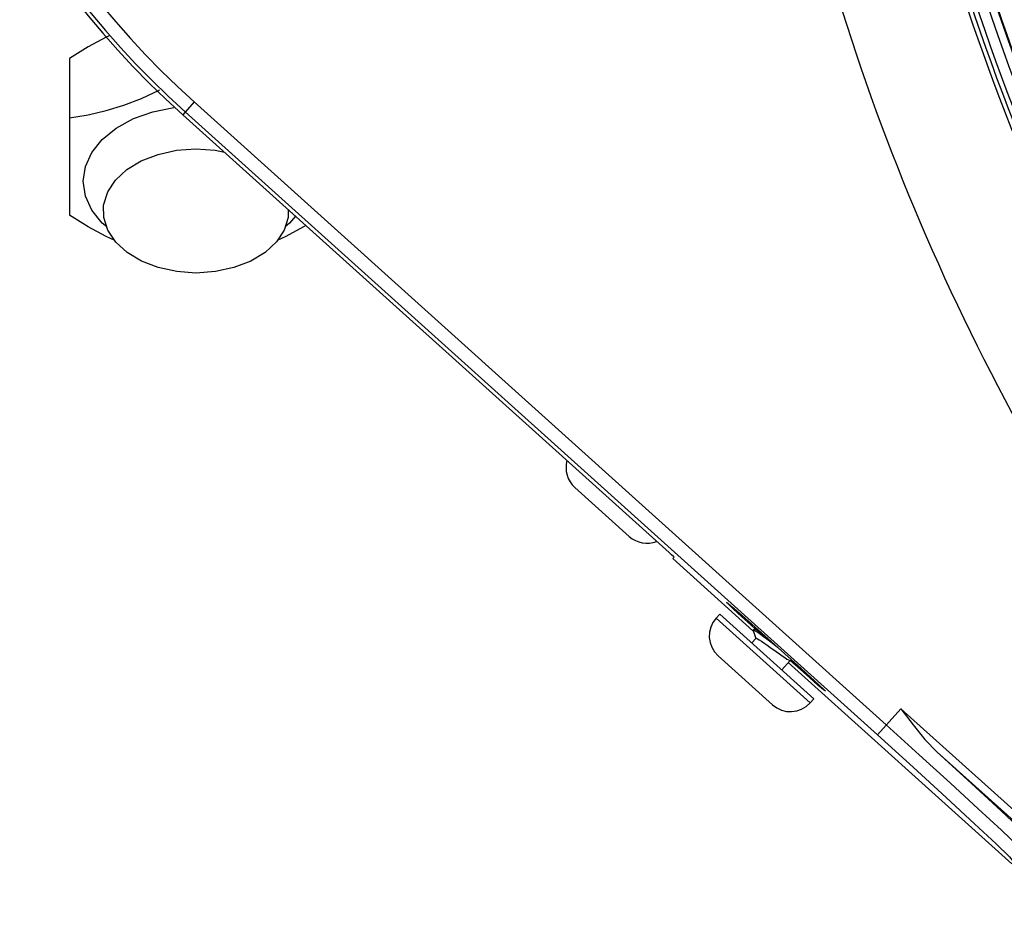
# Model space of a CAD drawing. Extents: x 40.7 to 137.4, y -250.8 to -221.5.
# Tile 131 of 256: x 61.3648 to 61.4552, y -240.2158 to -240.1337. Entities that reach past the tile are written whole.
import ezdxf

# ---------------------------------------------------------------- set-up
doc = ezdxf.new("R2010")
doc.units = 0
doc.header["$MEASUREMENT"] = 0
doc.layers.get('0').update_dxf_attribs({"linetype": 'CONTINUOUS'})

msp = doc.modelspace()

# ---------------------------------------------------------------- linework, layer by layer
at = {"color": 6, "linetype": 'Continuous'}
for p, q in [((61.36938559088, -240.1372857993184), (61.36938559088, -240.1516901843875)), ((61.38081527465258, -240.141290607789), (61.37976597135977, -240.1424562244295)), ((61.38081524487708, -240.1412905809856), (61.44432821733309, -240.198465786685)), ((61.37976597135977, -240.1424562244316), (61.42440840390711, -240.1826439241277)), ((61.44351246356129, -240.1993737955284), (61.37999861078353, -240.1421977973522)), ((61.42073928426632, -240.1811632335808), (61.41574945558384, -240.1766703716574)), ((61.42485493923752, -240.183060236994), (61.42473803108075, -240.1831901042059)), ((61.42473803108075, -240.1831901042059), (61.43209220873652, -240.1898104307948)), ((61.42905613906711, -240.1882919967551), (61.42871713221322, -240.1886685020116)), ((61.42871717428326, -240.1886685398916), (61.43733592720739, -240.1964288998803)), ((61.43767493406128, -240.1960523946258), (61.42905613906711, -240.1882919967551)), ((61.43237149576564, -240.1897005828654), (61.43191316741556, -240.1892879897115)), ((61.43198445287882, -240.1892088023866), (61.43652109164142, -240.1932927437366)), ((61.43212924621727, -240.1897692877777), (61.43212845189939, -240.1898035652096)), ((61.43212845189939, -240.1898035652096), (61.43235739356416, -240.1905210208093)), ((61.43221093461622, -240.1896785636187), (61.43212924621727, -240.1897692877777)), ((61.43257853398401, -240.1897436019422), (61.43224463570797, -240.1896741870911)), ((61.43199333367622, -240.1909366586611), (61.43237165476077, -240.1905164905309)), ((61.43436465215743, -240.1913514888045), (61.43372841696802, -240.1908620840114)), ((61.43388767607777, -240.1966096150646), (61.42889784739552, -240.192116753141)), ((61.43473773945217, -240.1934077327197), (61.43551289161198, -240.1925468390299)), ((61.43547848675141, -240.1925397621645), (61.43574578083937, -240.1925947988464)), ((61.43644980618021, -240.1933719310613), (61.43552200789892, -240.1925367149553)), ((61.43534227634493, -240.1927361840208), (61.45585746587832, -240.2112042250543)), ((61.43767493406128, -240.1960523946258), (61.43733592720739, -240.1964288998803)), ((61.44351155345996, -240.1993729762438), (61.44567352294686, -240.1969713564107)), ((61.44567352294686, -240.1969713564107), (61.48972432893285, -240.2366263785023)), ((61.48923428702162, -240.2371707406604), (61.44896166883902, -240.200916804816))]:
    msp.add_line(p, q, dxfattribs=at)
for points in [[(61.37301217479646, -240.1352131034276), (61.37274797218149, -240.1353368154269), (61.37110213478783, -240.1362334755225), (61.36938559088, -240.1372857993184)], [(61.36938559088, -240.1427292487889), (61.37110213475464, -240.142455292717), (61.37274797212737, -240.1420803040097), (61.37437270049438, -240.1415857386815), (61.37599581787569, -240.1409587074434), (61.37762101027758, -240.1401977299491), (61.37764690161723, -240.1401836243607)], [(61.3727949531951, -240.1527478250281), (61.37238603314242, -240.1524144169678), (61.37143052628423, -240.1512182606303), (61.37084212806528, -240.1499203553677), (61.37064345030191, -240.1485705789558), (61.37084212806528, -240.1472208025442), (61.37143052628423, -240.1459228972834), (61.37238603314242, -240.1447267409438), (61.37367192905, -240.1436783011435), (61.37523879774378, -240.1428178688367), (61.3770264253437, -240.1421785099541), (61.37896611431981, -240.141784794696)], [(61.37251169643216, -240.1507619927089), (61.37288576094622, -240.1495440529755), (61.37360434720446, -240.1484575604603), (61.37464504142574, -240.1474939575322), (61.37595799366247, -240.1466980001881), (61.37750323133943, -240.1460969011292), (61.37920540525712, -240.1457245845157), (61.38098332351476, -240.1455989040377)], [(61.38098332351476, -240.1455989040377), (61.38275292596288, -240.1457233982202), (61.38359999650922, -240.1459076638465)], [(61.38098332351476, -240.1569857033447), (61.37921372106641, -240.1568612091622), (61.37752058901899, -240.1564928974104), (61.37598058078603, -240.155897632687), (61.3746668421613, -240.1551068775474), (61.37361958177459, -240.1541447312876), (61.37289332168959, -240.1530561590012), (61.37252213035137, -240.1518926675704), (61.37251169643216, -240.1507619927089)], [(61.37352503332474, -240.1540030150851), (61.37274790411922, -240.153639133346), (61.37110242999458, -240.1527426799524), (61.36938559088, -240.1516901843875)], [(61.38945188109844, -240.1511756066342), (61.38944663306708, -240.151879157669), (61.38908088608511, -240.1530405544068), (61.38836229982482, -240.1541270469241), (61.38732160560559, -240.1550906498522), (61.38600865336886, -240.1558866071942), (61.38446341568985, -240.1564877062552), (61.3827612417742, -240.1568600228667), (61.38098332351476, -240.1569857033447)], [(61.39010240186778, -240.1517612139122), (61.38958061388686, -240.1524144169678), (61.38917354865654, -240.1527463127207)], [(61.39105960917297, -240.152622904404), (61.39086451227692, -240.1527425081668), (61.38921867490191, -240.1536391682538), (61.38844554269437, -240.154001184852)], [(61.42485493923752, -240.183060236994), (61.42479730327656, -240.1830011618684), (61.4246350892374, -240.1828499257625), (61.42440840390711, -240.1826439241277)], [(61.42968045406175, -240.1872063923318), (61.42986682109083, -240.1873467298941), (61.43037012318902, -240.1877765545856), (61.43111375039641, -240.1884304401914), (61.43198439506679, -240.1892087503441)], [(61.4319131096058, -240.189287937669), (61.4310478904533, -240.1885036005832), (61.43031972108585, -240.1878325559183), (61.42983954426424, -240.1873770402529), (61.42968045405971, -240.1872063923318)], [(61.43372841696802, -240.1908620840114), (61.43338435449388, -240.1905995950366), (61.43306579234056, -240.1903600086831), (61.43277869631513, -240.1901492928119), (61.43253575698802, -240.1899784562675), (61.43234494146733, -240.1898544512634), (61.43221132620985, -240.1897817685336), (61.43213889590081, -240.1897639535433), (61.43212924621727, -240.1897692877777)], [(61.43224447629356, -240.1896741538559), (61.43222166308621, -240.1896728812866), (61.43221058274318, -240.1896784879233)], [(61.43324011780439, -240.1903391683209), (61.43314925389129, -240.1902708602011), (61.43286351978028, -240.1900608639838), (61.43262104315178, -240.1898902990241), (61.43243127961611, -240.1897667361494), (61.43229687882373, -240.189692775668), (61.43224447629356, -240.1896741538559)], [(61.43237165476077, -240.1905164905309), (61.4324228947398, -240.1905117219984), (61.43252691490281, -240.1905537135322), (61.43268086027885, -240.1906404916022), (61.43287566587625, -240.190764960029), (61.43310722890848, -240.1909225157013), (61.43337064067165, -240.1911081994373), (61.43365613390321, -240.1913134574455)], [(61.43365613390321, -240.1913134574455), (61.43423822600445, -240.1917356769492), (61.43451937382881, -240.1919378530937), (61.43478430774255, -240.1921247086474), (61.43501876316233, -240.1922843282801), (61.43521488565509, -240.1924096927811), (61.43536757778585, -240.1924958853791), (61.43547839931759, -240.192539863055)], [(61.43875380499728, -240.1953743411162), (61.43856743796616, -240.1952340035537), (61.43806413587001, -240.1948041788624), (61.43732050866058, -240.1941502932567), (61.43644986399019, -240.1933719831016)], [(61.43652114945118, -240.1932927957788), (61.43738636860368, -240.1940771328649), (61.43811453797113, -240.1947481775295), (61.43859471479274, -240.1952036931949), (61.43875380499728, -240.1953743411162)], [(61.44567352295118, -240.196971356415), (61.44679362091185, -240.1984560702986), (61.44787162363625, -240.1997826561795), (61.44896156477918, -240.2009167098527)], [(61.44432821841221, -240.1984657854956), (61.44734977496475, -240.2011958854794), (61.45021061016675, -240.2038009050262), (61.45276725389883, -240.2061502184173), (61.45489127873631, -240.2081258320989), (61.45647590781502, -240.2096284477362), (61.45744128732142, -240.2105823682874), (61.45773853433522, -240.2109393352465)], [(61.44351246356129, -240.1993737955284), (61.44680132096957, -240.2023482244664), (61.44984267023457, -240.2051262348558), (61.45243532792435, -240.2075238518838), (61.45440900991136, -240.2093835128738), (61.4556312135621, -240.2105804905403), (61.45601453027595, -240.2110297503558)], [(61.45858798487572, -240.2099957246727), (61.45819062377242, -240.2095280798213), (61.45692102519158, -240.2082828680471), (61.45486569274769, -240.2063444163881), (61.45215606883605, -240.2038366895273), (61.44896166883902, -240.200916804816)]]:
    msp.add_lwpolyline(points, dxfattribs=at)
for centre, radius, start, end in [((61.43473743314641, -240.0813912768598), 0.08216318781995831, 138.0060445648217, 228.0060445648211), ((61.43473743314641, -240.0813912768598), 0.08181547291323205, 138.0060445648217, 228.0060445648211), ((61.43473743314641, -240.0813912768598), 0.08059484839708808, 138.0060730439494, 228.0060160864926), ((61.41738322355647, -240.1748558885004), 0.002441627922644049, 164.5621210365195, 227.9999999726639), ((61.42237305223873, -240.1793487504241), 0.002441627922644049, 228.000000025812, 291.4681494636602), ((61.43053161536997, -240.1903022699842), 0.002441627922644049, 138.0000000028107, 227.9999999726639), ((61.43552144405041, -240.1947951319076), 0.002441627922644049, 228.000000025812, 318.0000000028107)]:
    msp.add_arc(centre, radius, start, end, dxfattribs=at)
at = {"color": 155}
for radius, start, end in [(0.1969404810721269, 186.8025672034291, 214.7309519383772), (0.1964959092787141, 186.8026329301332, 214.7300582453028), (0.195523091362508, 186.8422074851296, 216.210892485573), (0.1973534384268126, 186.9312869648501, 213.9473339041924), (0.2083655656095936, 187.1019122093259, 211.4670103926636), (0.1947860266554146, 188.0863084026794, 215.7333320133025), (0.1947198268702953, 188.0983991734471, 215.7281499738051)]:
    msp.add_arc((61.63913138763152, -240.0706578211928), radius, start, end, dxfattribs=at)

doc.saveas('drawing.dxf')
